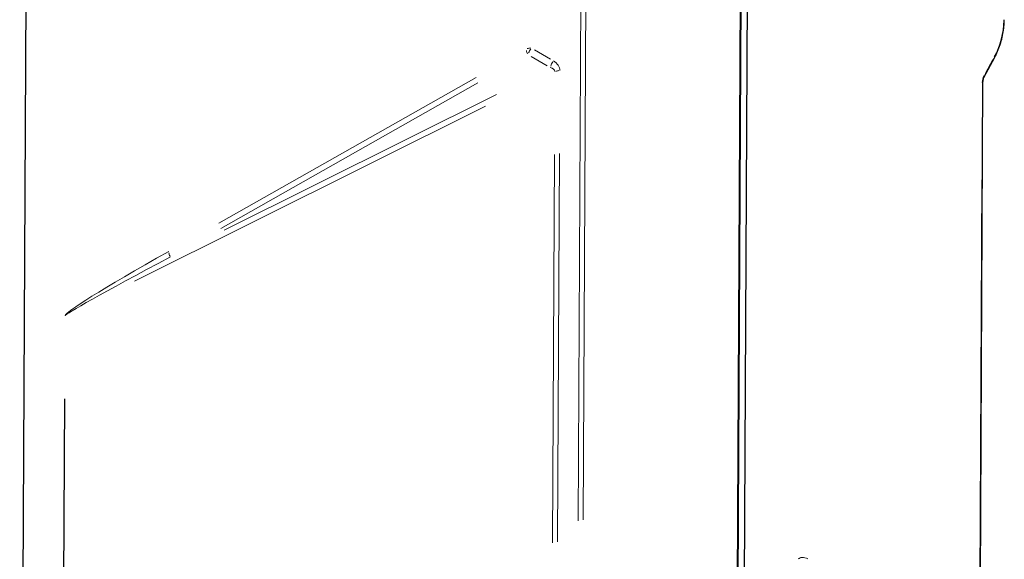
# Model space of a CAD drawing. Header units: millimetres. Extents: x 0 to 4205, y 0 to 2970.
# Tile 8 of 87: x 1458 to 1715, y 413 to 554. Entities that reach past the tile are written whole.
import ezdxf

# ---------------------------------------------------------------- set-up
doc = ezdxf.new("R2010")
doc.units = ezdxf.units.MM
doc.header["$LTSCALE"] = 5

msp = doc.modelspace()

# ---------------------------------------------------------------- linework, layer by layer
at = {"color": 8, "linetype": 'Continuous', "lineweight": 18}
for p, q in [((1603.43, 423.16), (1606.3, 980.34)), ((1607.62, 980.65), (1604.75, 423.46)), ((1714.75, 554.02), (1714.74, 553.97)), ((1591.99, 546.2), (1596.16, 543.74)), ((1595.31, 542.01), (1591.14, 544.47)), ((1709.84, 540.06), (1711.77, 543.63)), ((1509.54, 500.95), (1576.75, 538.95)), ((1709.18, 537.84), (1709.16, 537.79)), ((1577.23, 537.53), (1510.02, 499.52)), ((1510.97, 499.12), (1582.05, 534.53)), ((1579.19, 531.44), (1487.52, 485.77)), ((1596.7, 417.41), (1597.22, 518.82)), ((1598.51, 519.11), (1597.99, 417.7)), ((1708.27, 393.44), (1708.89, 512.26)), ((1468.71, 353.64), (1469.24, 455.05)), ((1469.27, 455.07), (1468.75, 353.66))]:
    msp.add_line(p, q, dxfattribs=at)
at = {"color": 7, "linetype": 'Continuous', "lineweight": 25}
for p, q in [((1457.5, 234.21), (1459.56, 631.84)), ((1645.22, 403.51), (1646.11, 576.4)), ((1647.69, 577.69), (1646.8, 404.85)), ((1645.07, 403.91), (1645.96, 576.1)), ((1709.51, 539.13), (1712.18, 544.07)), ((1708.31, 368.28), (1709.18, 537.87))]:
    msp.add_line(p, q, dxfattribs=at)
at = {"color": 8, "linetype": 'Continuous', "lineweight": 18, "flags": 128}
for points in [[(1712.19, 544.1), (1712.2, 544.14), (1712.19, 544.22)], [(1709.52, 539.15), (1709.53, 539.19), (1709.51, 539.28)]]:
    msp.add_lwpolyline(points, dxfattribs=at)
at = {"color": 8, "linetype": 'Continuous', "lineweight": 18}
for centre, radius, start, end in [((1592.5, 546.48), 2.65, 190.2835, 210.8184), ((1591.25, 543.15), 3.52, 94.8381, 108.7079), ((1595.66, 543.37), 5.56, 146.4852, 159.1293), ((1601.43, 539.97), 5.56, 146.4852, 159.1293), ((1598.71, 537.19), 3.57, 94.8117, 108.077), ((1499.07, 493.64), 2.65, 190.2835, 210.8184), ((1470.11, 475.27), 1.63, 116.6495, 117.4271)]:
    msp.add_arc(centre, radius, start, end, dxfattribs=at)
for centre, major_axis, ratio, start_param, end_param in [((1708.53, 550.12), (2.89, 10.62), 0.501856, 4.275838, 5.200862), ((1592.87, 540.48), (5.75, 0.5), 0.631742, 6.225317, 7.008845), ((1593.13, 539.68), (4.18, 0.98), 0.415743, 6.183857, 6.967384), ((1710.12, 538.32), (0.53, 1.93), 0.501856, 1.134245, 2.059269), ((1562.18, 525.55), (92.82, 48.89), 0.030756, 2.341664, 3.125191), ((1563.77, 525.05), (94.38, 48.33), 0.015305, 2.350128, 3.133656)]:
    msp.add_ellipse(centre, major_axis=major_axis, ratio=ratio, start_param=start_param, end_param=end_param, dxfattribs=at)
at = {"color": 7, "linetype": 'Continuous', "lineweight": 25}
for points, knots in [([(1712.18, 544.07), (1712.33, 544.36), (1712.76, 545.19), (1713.39, 546.67), (1713.99, 548.51), (1714.42, 550.41), (1714.7, 552.28), (1714.74, 553.46), (1714.76, 554.04)], [0, 0, 0, 0, 0.096251, 0.278722, 0.460905, 0.642963, 0.825178, 1, 1, 1, 1]), ([(1709.18, 537.87), (1709.19, 537.96), (1709.2, 538.17), (1709.27, 538.55), (1709.39, 538.9), (1709.48, 539.07), (1709.51, 539.13)], [0, 0, 0, 0, 0.219902, 0.523856, 0.845588, 1, 1, 1, 1])]:
    msp.add_open_spline(points, degree=3, knots=knots, dxfattribs=at)
at = {"color": 8, "linetype": 'Continuous', "lineweight": 18}
msp.add_open_spline([(1660.86, 413.27), (1661.21, 413.43), (1662.14, 413.85), (1662.93, 413.46), (1663.43, 413.22)], degree=3, knots=[0, 0, 0, 0, 0.37135, 1, 1, 1, 1], dxfattribs=at)

doc.saveas('drawing.dxf')
